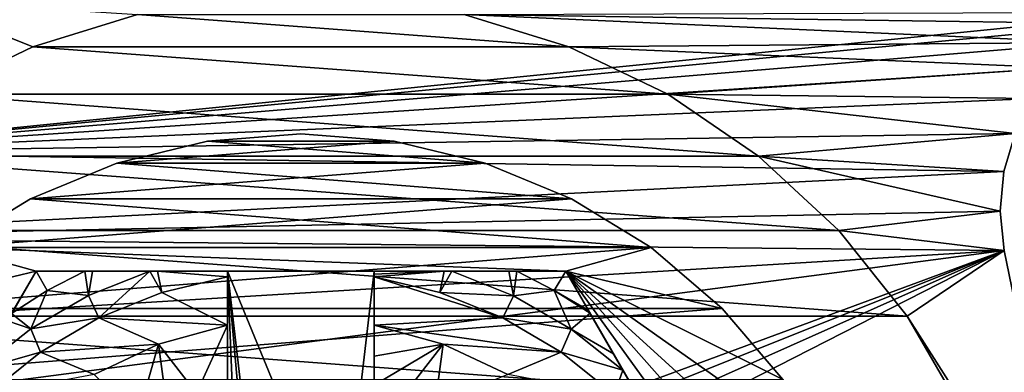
# Model space of a CAD drawing. Header units: inches. Extents: x -9.1 to 9.1, y 0 to 18.8.
# Tile 128 of 256: x 8.529 to 8.865, y 0.468 to 0.588. Entities that reach past the tile are written whole.
import ezdxf

# ---------------------------------------------------------------- set-up
doc = ezdxf.new("R2010")
doc.units = ezdxf.units.IN
doc.header["$LTSCALE"] = 65.185185
doc.header["$MEASUREMENT"] = 0
for name, color, linetype in [('199', 7, 'CONTINUOUS'), ('203', 7, 'CONTINUOUS'), ('25', 7, 'CONTINUOUS'), ('263', 7, 'CONTINUOUS'), ('264', 7, 'CONTINUOUS'), ('265', 7, 'CONTINUOUS'), ('267', 7, 'CONTINUOUS'), ('270', 7, 'CONTINUOUS'), ('271', 7, 'CONTINUOUS'), ('272', 7, 'CONTINUOUS'), ('274', 7, 'CONTINUOUS'), ('275', 7, 'CONTINUOUS'), ('280', 7, 'CONTINUOUS'), ('29', 7, 'CONTINUOUS'), ('301', 7, 'CONTINUOUS'), ('302', 7, 'CONTINUOUS'), ('47', 7, 'CONTINUOUS'), ('48', 7, 'CONTINUOUS'), ('793', 7, 'CONTINUOUS'), ('796', 7, 'CONTINUOUS'), ('798', 7, 'CONTINUOUS')]:
    doc.layers.add(name, color=color, linetype=linetype)

msp = doc.modelspace()

# ---------------------------------------------------------------- linework, layer by layer
at = {"layer": '199', "color": 252, "linetype": 'Continuous', "true_color": 0x969696}
for points in [[(8.56937, 0.58973, 6.407), (8.71634, 0.57872, 6.407), (8.53366, 0.57872, 6.407), (8.56937, 0.58973, 6.407)], [(8.68063, 0.58973, 6.407), (8.71634, 0.57872, 6.407), (8.56937, 0.58973, 6.407), (8.68063, 0.58973, 6.407)], [(8.53366, 0.57872, 6.407), (8.75, 0.56251, 6.407), (8.5, 0.56251, 6.407), (8.53366, 0.57872, 6.407)], [(8.71634, 0.57872, 6.407), (8.75, 0.56251, 6.407), (8.53366, 0.57872, 6.407), (8.71634, 0.57872, 6.407)], [(8.5, 0.56251, 6.407), (8.78087, 0.54146, 6.407), (8.46913, 0.54146, 6.407), (8.5, 0.56251, 6.407)], [(8.75, 0.56251, 6.407), (8.78087, 0.54146, 6.407), (8.5, 0.56251, 6.407), (8.75, 0.56251, 6.407)], [(8.46913, 0.54146, 6.407), (8.80826, 0.51604, 6.407), (8.44174, 0.51604, 6.407), (8.46913, 0.54146, 6.407)], [(8.78087, 0.54146, 6.407), (8.80826, 0.51604, 6.407), (8.46913, 0.54146, 6.407), (8.78087, 0.54146, 6.407)], [(8.44174, 0.51604, 6.407), (8.83156, 0.48683, 6.407), (8.41844, 0.48683, 6.407), (8.44174, 0.51604, 6.407)], [(8.80826, 0.51604, 6.407), (8.83156, 0.48683, 6.407), (8.44174, 0.51604, 6.407), (8.80826, 0.51604, 6.407)], [(8.41844, 0.48683, 6.407), (8.85024, 0.45447, 6.407), (8.39976, 0.45447, 6.407), (8.41844, 0.48683, 6.407)], [(8.83156, 0.48683, 6.407), (8.85024, 0.45447, 6.407), (8.41844, 0.48683, 6.407), (8.83156, 0.48683, 6.407)]]:
    msp.add_3dface(points, dxfattribs=at)
at = {"layer": '203', "color": 252, "linetype": 'Continuous', "true_color": 0x969696}
for points in [[(8.53367, 0.57872, 6.532), (8.56937, 0.58973, 6.407), (8.53366, 0.57872, 6.407), (8.53367, 0.57872, 6.532)], [(8.53367, 0.57872, 6.532), (8.56937, 0.58973, 6.532), (8.56937, 0.58973, 6.407), (8.53367, 0.57872, 6.532)], [(8.68063, 0.58973, 6.532), (8.71633, 0.57872, 6.532), (8.68063, 0.58973, 6.407), (8.68063, 0.58973, 6.532)], [(8.71633, 0.57872, 6.532), (8.71634, 0.57872, 6.407), (8.68063, 0.58973, 6.407), (8.71633, 0.57872, 6.532)], [(8.5, 0.56251, 6.532), (8.53367, 0.57872, 6.532), (8.53366, 0.57872, 6.407), (8.5, 0.56251, 6.532)], [(8.5, 0.56251, 6.532), (8.53366, 0.57872, 6.407), (8.5, 0.56251, 6.407), (8.5, 0.56251, 6.532)], [(8.71633, 0.57872, 6.532), (8.75, 0.56251, 6.532), (8.71634, 0.57872, 6.407), (8.71633, 0.57872, 6.532)], [(8.75, 0.56251, 6.532), (8.75, 0.56251, 6.407), (8.71634, 0.57872, 6.407), (8.75, 0.56251, 6.532)], [(8.75, 0.56251, 6.532), (8.78087, 0.54146, 6.532), (8.75, 0.56251, 6.407), (8.75, 0.56251, 6.532)], [(8.78087, 0.54146, 6.532), (8.78087, 0.54146, 6.407), (8.75, 0.56251, 6.407), (8.78087, 0.54146, 6.532)], [(8.78087, 0.54146, 6.532), (8.80826, 0.51604, 6.532), (8.78087, 0.54146, 6.407), (8.78087, 0.54146, 6.532)], [(8.80826, 0.51604, 6.532), (8.80826, 0.51604, 6.407), (8.78087, 0.54146, 6.407), (8.80826, 0.51604, 6.532)], [(8.80826, 0.51604, 6.532), (8.83156, 0.48683, 6.532), (8.80826, 0.51604, 6.407), (8.80826, 0.51604, 6.532)], [(8.83156, 0.48683, 6.532), (8.83156, 0.48683, 6.407), (8.80826, 0.51604, 6.407), (8.83156, 0.48683, 6.532)], [(8.83156, 0.48683, 6.532), (8.85024, 0.45447, 6.532), (8.83156, 0.48683, 6.407), (8.83156, 0.48683, 6.532)], [(8.85024, 0.45447, 6.532), (8.85024, 0.45447, 6.407), (8.83156, 0.48683, 6.407), (8.85024, 0.45447, 6.532)]]:
    msp.add_3dface(points, dxfattribs=at)
at = {"layer": '25', "color": 253, "linetype": 'Continuous', "true_color": 0xaab4c3}
for points in [[(8.44367, 0.54266, 6.625), (8.91853, 0.59053, 6.625), (8.4942, 0.59453, 6.625), (8.44367, 0.54266, 6.625)], [(8.90559, 0.58659, 6.625), (8.91853, 0.59053, 6.625), (8.44367, 0.54266, 6.625), (8.90559, 0.58659, 6.625)], [(8.89366, 0.58019, 6.625), (8.90559, 0.58659, 6.625), (8.44367, 0.54266, 6.625), (8.89366, 0.58019, 6.625)], [(8.88323, 0.57159, 6.625), (8.89366, 0.58019, 6.625), (8.44367, 0.54266, 6.625), (8.88323, 0.57159, 6.625)], [(8.87467, 0.5611, 6.625), (8.88323, 0.57159, 6.625), (8.44367, 0.54266, 6.625), (8.87467, 0.5611, 6.625)], [(8.86834, 0.54915, 6.625), (8.87467, 0.5611, 6.625), (8.44367, 0.54266, 6.625), (8.86834, 0.54915, 6.625)], [(8.86446, 0.53618, 6.625), (8.86834, 0.54915, 6.625), (8.44367, 0.54266, 6.625), (8.86446, 0.53618, 6.625)], [(8.4165, 0.51358, 6.625), (8.86446, 0.53618, 6.625), (8.44367, 0.54266, 6.625), (8.4165, 0.51358, 6.625)], [(8.8632, 0.52271, 6.625), (8.86446, 0.53618, 6.625), (8.4165, 0.51358, 6.625), (8.8632, 0.52271, 6.625)], [(8.8646, 0.50925, 6.625), (8.8632, 0.52271, 6.625), (8.4165, 0.51358, 6.625), (8.8646, 0.50925, 6.625)], [(8.39394, 0.48079, 6.625), (8.8646, 0.50925, 6.625), (8.4165, 0.51358, 6.625), (8.39394, 0.48079, 6.625)], [(8.3765, 0.44502, 6.625), (8.8646, 0.50925, 6.625), (8.39394, 0.48079, 6.625), (8.3765, 0.44502, 6.625)], [(8.8646, 0.50925, 6.625), (8.3765, 0.44502, 6.625), (8.625, 0.4207, 6.625), (8.8646, 0.50925, 6.625)], [(8.63957, 0.41927, 6.625), (8.8646, 0.50925, 6.625), (8.625, 0.4207, 6.625), (8.63957, 0.41927, 6.625)], [(8.65359, 0.41502, 6.625), (8.8646, 0.50925, 6.625), (8.63957, 0.41927, 6.625), (8.65359, 0.41502, 6.625)], [(8.6665, 0.40811, 6.625), (8.8646, 0.50925, 6.625), (8.65359, 0.41502, 6.625), (8.6665, 0.40811, 6.625)], [(8.88705, 0.39971, 6.625), (8.8646, 0.50925, 6.625), (8.6665, 0.40811, 6.625), (8.88705, 0.39971, 6.625)]]:
    msp.add_3dface(points, dxfattribs=at)
at = {"layer": '263', "color": 252, "linetype": 'Continuous', "true_color": 0x969696}
for points in [[(8.625, 0.549, 6.319), (8.59324, 0.5465, 6.319), (8.65676, 0.5465, 6.319), (8.625, 0.549, 6.319)], [(8.59324, 0.5465, 6.319), (8.56227, 0.53906, 6.319), (8.65676, 0.5465, 6.319), (8.59324, 0.5465, 6.319)], [(8.65676, 0.5465, 6.319), (8.56227, 0.53906, 6.319), (8.68773, 0.53906, 6.319), (8.65676, 0.5465, 6.319)], [(8.56227, 0.53906, 6.319), (8.53284, 0.52687, 6.319), (8.68773, 0.53906, 6.319), (8.56227, 0.53906, 6.319)], [(8.68773, 0.53906, 6.319), (8.53284, 0.52687, 6.319), (8.71716, 0.52687, 6.319), (8.68773, 0.53906, 6.319)], [(8.53284, 0.52687, 6.319), (8.50568, 0.51023, 6.319), (8.71716, 0.52687, 6.319), (8.53284, 0.52687, 6.319)], [(8.71716, 0.52687, 6.319), (8.50568, 0.51023, 6.319), (8.74432, 0.51023, 6.319), (8.71716, 0.52687, 6.319)], [(8.50568, 0.51023, 6.319), (8.48146, 0.48954, 6.319), (8.74432, 0.51023, 6.319), (8.50568, 0.51023, 6.319)], [(8.74432, 0.51023, 6.319), (8.48146, 0.48954, 6.319), (8.76854, 0.48954, 6.319), (8.74432, 0.51023, 6.319)], [(8.48146, 0.48954, 6.319), (8.46077, 0.46532, 6.319), (8.76854, 0.48954, 6.319), (8.48146, 0.48954, 6.319)], [(8.76854, 0.48954, 6.319), (8.46077, 0.46532, 6.319), (8.78923, 0.46532, 6.319), (8.76854, 0.48954, 6.319)]]:
    msp.add_3dface(points, dxfattribs=at)
at = {"layer": '264', "color": 252, "linetype": 'Continuous', "true_color": 0x969696}
for points in [[(8.625, 0.549, 6.294), (8.65676, 0.5465, 6.294), (8.59324, 0.5465, 6.294), (8.625, 0.549, 6.294)], [(8.59324, 0.5465, 6.294), (8.68773, 0.53906, 6.294), (8.56227, 0.53906, 6.294), (8.59324, 0.5465, 6.294)], [(8.65676, 0.5465, 6.294), (8.68773, 0.53906, 6.294), (8.59324, 0.5465, 6.294), (8.65676, 0.5465, 6.294)], [(8.56227, 0.53906, 6.294), (8.71716, 0.52687, 6.294), (8.53284, 0.52687, 6.294), (8.56227, 0.53906, 6.294)], [(8.68773, 0.53906, 6.294), (8.71716, 0.52687, 6.294), (8.56227, 0.53906, 6.294), (8.68773, 0.53906, 6.294)], [(8.53284, 0.52687, 6.294), (8.74432, 0.51023, 6.294), (8.50568, 0.51023, 6.294), (8.53284, 0.52687, 6.294)], [(8.71716, 0.52687, 6.294), (8.74432, 0.51023, 6.294), (8.53284, 0.52687, 6.294), (8.71716, 0.52687, 6.294)], [(8.48146, 0.48954, 6.294), (8.50568, 0.51023, 6.294), (8.53479, 0.50225, 6.294), (8.48146, 0.48954, 6.294)], [(8.50568, 0.51023, 6.294), (8.74432, 0.51023, 6.294), (8.71521, 0.50225, 6.294), (8.50568, 0.51023, 6.294)], [(8.53479, 0.50225, 6.294), (8.50568, 0.51023, 6.294), (8.71521, 0.50225, 6.294), (8.53479, 0.50225, 6.294)], [(8.74432, 0.51023, 6.294), (8.76854, 0.48954, 6.294), (8.71521, 0.50225, 6.294), (8.74432, 0.51023, 6.294)], [(8.44458, 0.346, 6.294), (8.48146, 0.48954, 6.294), (8.53479, 0.50225, 6.294), (8.44458, 0.346, 6.294)], [(8.8255, 0.37776, 6.294), (8.828, 0.346, 6.294), (8.71521, 0.50225, 6.294), (8.8255, 0.37776, 6.294)], [(8.71521, 0.50225, 6.294), (8.828, 0.346, 6.294), (8.80542, 0.346, 6.294), (8.71521, 0.50225, 6.294)], [(8.81806, 0.40873, 6.294), (8.8255, 0.37776, 6.294), (8.71521, 0.50225, 6.294), (8.81806, 0.40873, 6.294)], [(8.80587, 0.43816, 6.294), (8.81806, 0.40873, 6.294), (8.71521, 0.50225, 6.294), (8.80587, 0.43816, 6.294)], [(8.78923, 0.46532, 6.294), (8.80587, 0.43816, 6.294), (8.71521, 0.50225, 6.294), (8.78923, 0.46532, 6.294)], [(8.76854, 0.48954, 6.294), (8.78923, 0.46532, 6.294), (8.71521, 0.50225, 6.294), (8.76854, 0.48954, 6.294)]]:
    msp.add_3dface(points, dxfattribs=at)
at = {"layer": '265', "color": 252, "linetype": 'Continuous', "true_color": 0x969696}
for points in [[(8.59324, 0.5465, 6.319), (8.625, 0.549, 6.319), (8.59324, 0.5465, 6.294), (8.59324, 0.5465, 6.319)], [(8.625, 0.549, 6.319), (8.625, 0.549, 6.294), (8.59324, 0.5465, 6.294), (8.625, 0.549, 6.319)], [(8.625, 0.549, 6.319), (8.65676, 0.5465, 6.319), (8.625, 0.549, 6.294), (8.625, 0.549, 6.319)], [(8.65676, 0.5465, 6.319), (8.65676, 0.5465, 6.294), (8.625, 0.549, 6.294), (8.65676, 0.5465, 6.319)], [(8.56227, 0.53906, 6.319), (8.59324, 0.5465, 6.319), (8.56227, 0.53906, 6.294), (8.56227, 0.53906, 6.319)], [(8.59324, 0.5465, 6.319), (8.59324, 0.5465, 6.294), (8.56227, 0.53906, 6.294), (8.59324, 0.5465, 6.319)], [(8.65676, 0.5465, 6.319), (8.68773, 0.53906, 6.319), (8.65676, 0.5465, 6.294), (8.65676, 0.5465, 6.319)], [(8.68773, 0.53906, 6.319), (8.68773, 0.53906, 6.294), (8.65676, 0.5465, 6.294), (8.68773, 0.53906, 6.319)], [(8.53284, 0.52687, 6.319), (8.56227, 0.53906, 6.319), (8.53284, 0.52687, 6.294), (8.53284, 0.52687, 6.319)], [(8.56227, 0.53906, 6.319), (8.56227, 0.53906, 6.294), (8.53284, 0.52687, 6.294), (8.56227, 0.53906, 6.319)], [(8.68773, 0.53906, 6.319), (8.71716, 0.52687, 6.319), (8.68773, 0.53906, 6.294), (8.68773, 0.53906, 6.319)], [(8.71716, 0.52687, 6.319), (8.71716, 0.52687, 6.294), (8.68773, 0.53906, 6.294), (8.71716, 0.52687, 6.319)], [(8.50568, 0.51023, 6.319), (8.53284, 0.52687, 6.319), (8.50568, 0.51023, 6.294), (8.50568, 0.51023, 6.319)], [(8.53284, 0.52687, 6.319), (8.53284, 0.52687, 6.294), (8.50568, 0.51023, 6.294), (8.53284, 0.52687, 6.319)], [(8.71716, 0.52687, 6.319), (8.74432, 0.51023, 6.319), (8.71716, 0.52687, 6.294), (8.71716, 0.52687, 6.319)], [(8.74432, 0.51023, 6.319), (8.74432, 0.51023, 6.294), (8.71716, 0.52687, 6.294), (8.74432, 0.51023, 6.319)], [(8.74432, 0.51023, 6.319), (8.76854, 0.48954, 6.319), (8.74432, 0.51023, 6.294), (8.74432, 0.51023, 6.319)], [(8.76854, 0.48954, 6.319), (8.76854, 0.48954, 6.294), (8.74432, 0.51023, 6.294), (8.76854, 0.48954, 6.319)], [(8.76854, 0.48954, 6.319), (8.78923, 0.46532, 6.319), (8.76854, 0.48954, 6.294), (8.76854, 0.48954, 6.319)], [(8.78923, 0.46532, 6.319), (8.78923, 0.46532, 6.294), (8.76854, 0.48954, 6.294), (8.78923, 0.46532, 6.319)]]:
    msp.add_3dface(points, dxfattribs=at)
at = {"layer": '267', "color": 252, "linetype": 'Continuous', "true_color": 0x969696}
for points in [[(8.67237, 0.4949, 6.194), (8.69381, 0.48628, 6.194), (8.65, 0.50024, 6.194), (8.67237, 0.4949, 6.194)], [(8.65, 0.50024, 6.194), (8.69381, 0.48628, 6.194), (8.65, 0.48375, 6.194), (8.65, 0.50024, 6.194)], [(8.69381, 0.48628, 6.194), (8.71373, 0.47461, 6.194), (8.65, 0.48375, 6.194), (8.69381, 0.48628, 6.194)], [(8.65, 0.48375, 6.194), (8.71373, 0.47461, 6.194), (8.67346, 0.47735, 6.194), (8.65, 0.48375, 6.194)], [(8.67346, 0.47735, 6.194), (8.71373, 0.47461, 6.194), (8.69545, 0.46698, 6.194), (8.67346, 0.47735, 6.194)], [(8.71373, 0.47461, 6.194), (8.73172, 0.46013, 6.194), (8.69545, 0.46698, 6.194), (8.71373, 0.47461, 6.194)]]:
    msp.add_3dface(points, dxfattribs=at)
at = {"layer": '270', "color": 252, "linetype": 'Continuous', "true_color": 0x969696}
for points in [[(8.44458, 0.346, 6.294), (8.53479, 0.50225, 6.294), (8.44458, 0.346, 6.20023), (8.44458, 0.346, 6.294)], [(8.44458, 0.346, 6.20023), (8.53479, 0.50225, 6.294), (8.45223, 0.35925, 6.19699), (8.44458, 0.346, 6.20023)], [(8.45223, 0.35925, 6.19699), (8.53479, 0.50225, 6.294), (8.45287, 0.36037, 6.19679), (8.45223, 0.35925, 6.19699)], [(8.45287, 0.36037, 6.19679), (8.53479, 0.50225, 6.294), (8.46084, 0.37417, 6.19507), (8.45287, 0.36037, 6.19679)], [(8.46084, 0.37417, 6.19507), (8.53479, 0.50225, 6.294), (8.46408, 0.37978, 6.19467), (8.46084, 0.37417, 6.19507)], [(8.46408, 0.37978, 6.19467), (8.53479, 0.50225, 6.294), (8.47015, 0.39029, 6.19423), (8.46408, 0.37978, 6.19467)], [(8.47015, 0.39029, 6.19423), (8.53479, 0.50225, 6.294), (8.47985, 0.40709, 6.19402), (8.47015, 0.39029, 6.19423)], [(8.47985, 0.40709, 6.19402), (8.53479, 0.50225, 6.294), (8.48968, 0.42412, 6.194), (8.47985, 0.40709, 6.19402)], [(8.48968, 0.42412, 6.194), (8.53479, 0.50225, 6.294), (8.49582, 0.43475, 6.194), (8.48968, 0.42412, 6.194)], [(8.49582, 0.43475, 6.194), (8.53479, 0.50225, 6.294), (8.50192, 0.44532, 6.19404), (8.49582, 0.43475, 6.194)], [(8.50192, 0.44532, 6.19404), (8.53479, 0.50225, 6.294), (8.51387, 0.46602, 6.19454), (8.50192, 0.44532, 6.19404)], [(8.51387, 0.46602, 6.19454), (8.53479, 0.50225, 6.294), (8.51539, 0.46865, 6.19468), (8.51387, 0.46602, 6.19454)], [(8.51539, 0.46865, 6.19468), (8.53479, 0.50225, 6.294), (8.52501, 0.48531, 6.19638), (8.51539, 0.46865, 6.19468)], [(8.52501, 0.48531, 6.19638), (8.53479, 0.50225, 6.294), (8.52646, 0.48782, 6.19678), (8.52501, 0.48531, 6.19638)], [(8.53479, 0.50225, 6.294), (8.53479, 0.50225, 6.20023), (8.52646, 0.48782, 6.19678), (8.53479, 0.50225, 6.294)]]:
    msp.add_3dface(points, dxfattribs=at)
at = {"layer": '271', "color": 252, "linetype": 'Continuous', "true_color": 0x969696}
for points in [[(8.53479, 0.50225, 6.294), (8.71521, 0.50225, 6.294), (8.6, 0.50225, 6.254), (8.53479, 0.50225, 6.294)], [(8.53479, 0.50225, 6.20023), (8.53479, 0.50225, 6.294), (8.6, 0.50225, 6.254), (8.53479, 0.50225, 6.20023)], [(8.55142, 0.50225, 6.19679), (8.53479, 0.50225, 6.20023), (8.6, 0.50225, 6.254), (8.55142, 0.50225, 6.19679)], [(8.55401, 0.50225, 6.19642), (8.55142, 0.50225, 6.19679), (8.6, 0.50225, 6.254), (8.55401, 0.50225, 6.19642)], [(8.57352, 0.50225, 6.19469), (8.55401, 0.50225, 6.19642), (8.6, 0.50225, 6.254), (8.57352, 0.50225, 6.19469)], [(8.5761, 0.50225, 6.19456), (8.57352, 0.50225, 6.19469), (8.6, 0.50225, 6.254), (8.5761, 0.50225, 6.19456)], [(8.6, 0.50225, 6.19404), (8.5761, 0.50225, 6.19456), (8.6, 0.50225, 6.254), (8.6, 0.50225, 6.19404)], [(8.6, 0.50225, 6.254), (8.71521, 0.50225, 6.294), (8.65, 0.50225, 6.254), (8.6, 0.50225, 6.254)], [(8.65, 0.50225, 6.254), (8.71521, 0.50225, 6.294), (8.65, 0.50225, 6.19404), (8.65, 0.50225, 6.254)], [(8.65, 0.50225, 6.19404), (8.71521, 0.50225, 6.294), (8.67376, 0.50225, 6.19455), (8.65, 0.50225, 6.19404)], [(8.67376, 0.50225, 6.19455), (8.71521, 0.50225, 6.294), (8.67646, 0.50225, 6.19469), (8.67376, 0.50225, 6.19455)], [(8.67646, 0.50225, 6.19469), (8.71521, 0.50225, 6.294), (8.69585, 0.50225, 6.1964), (8.67646, 0.50225, 6.19469)], [(8.69585, 0.50225, 6.1964), (8.71521, 0.50225, 6.294), (8.69856, 0.50225, 6.19678), (8.69585, 0.50225, 6.1964)], [(8.71521, 0.50225, 6.294), (8.71521, 0.50225, 6.20023), (8.69856, 0.50225, 6.19678), (8.71521, 0.50225, 6.294)]]:
    msp.add_3dface(points, dxfattribs=at)
at = {"layer": '272', "color": 252, "linetype": 'Continuous', "true_color": 0x969696}
for points in [[(8.71521, 0.50225, 6.294), (8.80542, 0.346, 6.294), (8.71521, 0.50225, 6.20023), (8.71521, 0.50225, 6.294)], [(8.71521, 0.50225, 6.20023), (8.80542, 0.346, 6.294), (8.7229, 0.48893, 6.19698), (8.71521, 0.50225, 6.20023)], [(8.7229, 0.48893, 6.19698), (8.80542, 0.346, 6.294), (8.7235, 0.48789, 6.19679), (8.7229, 0.48893, 6.19698)], [(8.7235, 0.48789, 6.19679), (8.80542, 0.346, 6.294), (8.73152, 0.47399, 6.19507), (8.7235, 0.48789, 6.19679)], [(8.73152, 0.47399, 6.19507), (8.80542, 0.346, 6.294), (8.73471, 0.46848, 6.19467), (8.73152, 0.47399, 6.19507)], [(8.73471, 0.46848, 6.19467), (8.80542, 0.346, 6.294), (8.74083, 0.45788, 6.19423), (8.73471, 0.46848, 6.19467)]]:
    msp.add_3dface(points, dxfattribs=at)
at = {"layer": '274', "color": 252, "linetype": 'Continuous', "true_color": 0x969696}
for points in [[(8.6, 0.50225, 6.254), (8.65, 0.50225, 6.254), (8.63896, 0.40746, 6.254), (8.6, 0.50225, 6.254)], [(8.6, 0.36298, 6.254), (8.6, 0.50225, 6.254), (8.60567, 0.36533, 6.254), (8.6, 0.36298, 6.254)], [(8.60567, 0.36533, 6.254), (8.6, 0.50225, 6.254), (8.61104, 0.37828, 6.254), (8.60567, 0.36533, 6.254)], [(8.61104, 0.37828, 6.254), (8.6, 0.50225, 6.254), (8.61104, 0.40746, 6.254), (8.61104, 0.37828, 6.254)], [(8.61104, 0.40746, 6.254), (8.6, 0.50225, 6.254), (8.63896, 0.40746, 6.254), (8.61104, 0.40746, 6.254)], [(8.63896, 0.40746, 6.254), (8.65, 0.50225, 6.254), (8.65, 0.36298, 6.254), (8.63896, 0.40746, 6.254)]]:
    msp.add_3dface(points, dxfattribs=at)
at = {"layer": '275', "color": 252, "linetype": 'Continuous', "true_color": 0x969696}
for points in [[(8.65, 0.50024, 6.194), (8.65, 0.48375, 6.194), (8.65, 0.50225, 6.254), (8.65, 0.50024, 6.194)], [(8.65, 0.50024, 6.194), (8.65, 0.50225, 6.254), (8.65, 0.50124, 6.19401), (8.65, 0.50024, 6.194)], [(8.65, 0.50225, 6.254), (8.65, 0.48375, 6.194), (8.65, 0.47319, 6.20437), (8.65, 0.50225, 6.254)], [(8.65, 0.50225, 6.254), (8.65, 0.50225, 6.19404), (8.65, 0.50124, 6.19401), (8.65, 0.50225, 6.254)], [(8.65, 0.36298, 6.254), (8.65, 0.50225, 6.254), (8.65, 0.37061, 6.214), (8.65, 0.36298, 6.254)], [(8.65, 0.37061, 6.214), (8.65, 0.50225, 6.254), (8.65, 0.46337, 6.214), (8.65, 0.37061, 6.214)], [(8.65, 0.46337, 6.214), (8.65, 0.50225, 6.254), (8.65, 0.47319, 6.20437), (8.65, 0.46337, 6.214)]]:
    msp.add_3dface(points, dxfattribs=at)
at = {"layer": '280', "color": 252, "linetype": 'Continuous', "true_color": 0x969696}
for points in [[(8.67237, 0.4949, 6.194), (8.65, 0.50024, 6.194), (8.67376, 0.50225, 6.19455), (8.67237, 0.4949, 6.194)], [(8.67376, 0.50225, 6.19455), (8.65, 0.50024, 6.194), (8.65, 0.50124, 6.19401), (8.67376, 0.50225, 6.19455)], [(8.65, 0.50225, 6.19404), (8.67376, 0.50225, 6.19455), (8.65, 0.50124, 6.19401), (8.65, 0.50225, 6.19404)], [(8.67237, 0.4949, 6.194), (8.67376, 0.50225, 6.19455), (8.67646, 0.50225, 6.19469), (8.67237, 0.4949, 6.194)], [(8.67237, 0.4949, 6.194), (8.67646, 0.50225, 6.19469), (8.69739, 0.49385, 6.19471), (8.67237, 0.4949, 6.194)], [(8.67646, 0.50225, 6.19469), (8.69585, 0.50225, 6.1964), (8.69739, 0.49385, 6.19471), (8.67646, 0.50225, 6.19469)], [(8.69585, 0.50225, 6.1964), (8.69856, 0.50225, 6.19678), (8.69739, 0.49385, 6.19471), (8.69585, 0.50225, 6.1964)], [(8.69739, 0.49385, 6.19471), (8.69856, 0.50225, 6.19678), (8.71129, 0.49567, 6.19681), (8.69739, 0.49385, 6.19471)], [(8.69856, 0.50225, 6.19678), (8.71521, 0.50225, 6.20023), (8.71129, 0.49567, 6.19681), (8.69856, 0.50225, 6.19678)], [(8.71521, 0.50225, 6.20023), (8.7229, 0.48893, 6.19698), (8.71129, 0.49567, 6.19681), (8.71521, 0.50225, 6.20023)], [(8.69381, 0.48628, 6.194), (8.67237, 0.4949, 6.194), (8.69739, 0.49385, 6.19471), (8.69381, 0.48628, 6.194)], [(8.71709, 0.48245, 6.19471), (8.69381, 0.48628, 6.194), (8.69739, 0.49385, 6.19471), (8.71709, 0.48245, 6.19471)], [(8.71709, 0.48245, 6.19471), (8.69739, 0.49385, 6.19471), (8.71129, 0.49567, 6.19681), (8.71709, 0.48245, 6.19471)], [(8.7229, 0.48893, 6.19698), (8.7235, 0.48789, 6.19679), (8.71129, 0.49567, 6.19681), (8.7229, 0.48893, 6.19698)], [(8.7235, 0.48789, 6.19679), (8.71709, 0.48245, 6.19471), (8.71129, 0.49567, 6.19681), (8.7235, 0.48789, 6.19679)], [(8.7235, 0.48789, 6.19679), (8.73152, 0.47399, 6.19507), (8.71709, 0.48245, 6.19471), (8.7235, 0.48789, 6.19679)], [(8.71373, 0.47461, 6.194), (8.69381, 0.48628, 6.194), (8.71709, 0.48245, 6.19471), (8.71373, 0.47461, 6.194)], [(8.73471, 0.46848, 6.19467), (8.71373, 0.47461, 6.194), (8.71709, 0.48245, 6.19471), (8.73471, 0.46848, 6.19467)], [(8.73152, 0.47399, 6.19507), (8.73471, 0.46848, 6.19467), (8.71709, 0.48245, 6.19471), (8.73152, 0.47399, 6.19507)], [(8.73172, 0.46013, 6.194), (8.71373, 0.47461, 6.194), (8.73471, 0.46848, 6.19467), (8.73172, 0.46013, 6.194)], [(8.73172, 0.46013, 6.194), (8.73471, 0.46848, 6.19467), (8.74083, 0.45788, 6.19423), (8.73172, 0.46013, 6.194)]]:
    msp.add_3dface(points, dxfattribs=at)
at = {"layer": '29', "color": 253, "linetype": 'Continuous', "true_color": 0xaab4c3}
for points in [[(8.5, 0.56251, 6.532), (8.4942, 0.59453, 6.532), (8.53367, 0.57872, 6.532), (8.5, 0.56251, 6.532)], [(8.53367, 0.57872, 6.532), (8.4942, 0.59453, 6.532), (8.56937, 0.58973, 6.532), (8.53367, 0.57872, 6.532)], [(8.91853, 0.59053, 6.532), (8.90559, 0.58659, 6.532), (8.68063, 0.58973, 6.532), (8.91853, 0.59053, 6.532)], [(8.90559, 0.58659, 6.532), (8.89366, 0.58019, 6.532), (8.68063, 0.58973, 6.532), (8.90559, 0.58659, 6.532)], [(8.68063, 0.58973, 6.532), (8.89366, 0.58019, 6.532), (8.71633, 0.57872, 6.532), (8.68063, 0.58973, 6.532)], [(8.89366, 0.58019, 6.532), (8.88323, 0.57159, 6.532), (8.71633, 0.57872, 6.532), (8.89366, 0.58019, 6.532)], [(8.71633, 0.57872, 6.532), (8.88323, 0.57159, 6.532), (8.75, 0.56251, 6.532), (8.71633, 0.57872, 6.532)], [(8.88323, 0.57159, 6.532), (8.87467, 0.5611, 6.532), (8.75, 0.56251, 6.532), (8.88323, 0.57159, 6.532)], [(8.87467, 0.5611, 6.532), (8.86834, 0.54915, 6.532), (8.75, 0.56251, 6.532), (8.87467, 0.5611, 6.532)], [(8.75, 0.56251, 6.532), (8.86834, 0.54915, 6.532), (8.78087, 0.54146, 6.532), (8.75, 0.56251, 6.532)], [(8.86834, 0.54915, 6.532), (8.86446, 0.53618, 6.532), (8.78087, 0.54146, 6.532), (8.86834, 0.54915, 6.532)], [(8.86446, 0.53618, 6.532), (8.8632, 0.52271, 6.532), (8.78087, 0.54146, 6.532), (8.86446, 0.53618, 6.532)], [(8.78087, 0.54146, 6.532), (8.8632, 0.52271, 6.532), (8.80826, 0.51604, 6.532), (8.78087, 0.54146, 6.532)], [(8.8632, 0.52271, 6.532), (8.8646, 0.50925, 6.532), (8.80826, 0.51604, 6.532), (8.8632, 0.52271, 6.532)], [(8.80826, 0.51604, 6.532), (8.8646, 0.50925, 6.532), (8.83156, 0.48683, 6.532), (8.80826, 0.51604, 6.532)], [(8.8646, 0.50925, 6.532), (8.88705, 0.39971, 6.532), (8.83156, 0.48683, 6.532), (8.8646, 0.50925, 6.532)], [(8.83156, 0.48683, 6.532), (8.88705, 0.39971, 6.532), (8.85024, 0.45447, 6.532), (8.83156, 0.48683, 6.532)]]:
    msp.add_3dface(points, dxfattribs=at)
at = {"layer": '301', "color": 252, "linetype": 'Continuous', "true_color": 0x969696}
for points in [[(8.57654, 0.47735, 6.194), (8.6, 0.48375, 6.194), (8.58947, 0.46062, 6.214), (8.57654, 0.47735, 6.194)], [(8.58947, 0.46062, 6.214), (8.6, 0.48375, 6.194), (8.6, 0.46337, 6.214), (8.58947, 0.46062, 6.214)], [(8.6, 0.46337, 6.214), (8.6, 0.48375, 6.194), (8.6, 0.47319, 6.20437), (8.6, 0.46337, 6.214)], [(8.55455, 0.46698, 6.194), (8.57654, 0.47735, 6.194), (8.56937, 0.45233, 6.214), (8.55455, 0.46698, 6.194)], [(8.56937, 0.45233, 6.214), (8.57654, 0.47735, 6.194), (8.57923, 0.45693, 6.214), (8.56937, 0.45233, 6.214)], [(8.57923, 0.45693, 6.214), (8.57654, 0.47735, 6.194), (8.58947, 0.46062, 6.214), (8.57923, 0.45693, 6.214)]]:
    msp.add_3dface(points, dxfattribs=at)
at = {"layer": '302', "color": 252, "linetype": 'Continuous', "true_color": 0x969696}
for points in [[(8.65, 0.48375, 6.194), (8.67346, 0.47735, 6.194), (8.65, 0.47319, 6.20437), (8.65, 0.48375, 6.194)], [(8.67346, 0.47735, 6.194), (8.65, 0.46337, 6.214), (8.65, 0.47319, 6.20437), (8.67346, 0.47735, 6.194)], [(8.65, 0.46337, 6.214), (8.67346, 0.47735, 6.194), (8.66053, 0.46062, 6.214), (8.65, 0.46337, 6.214)], [(8.67346, 0.47735, 6.194), (8.67077, 0.45693, 6.214), (8.66053, 0.46062, 6.214), (8.67346, 0.47735, 6.194)], [(8.67346, 0.47735, 6.194), (8.69545, 0.46698, 6.194), (8.67077, 0.45693, 6.214), (8.67346, 0.47735, 6.194)]]:
    msp.add_3dface(points, dxfattribs=at)
at = {"layer": '47', "color": 253, "linetype": 'Continuous', "true_color": 0xaab4c3}
for points in [[(8.86834, 0.54915, 6.625), (8.86446, 0.53618, 6.625), (8.86834, 0.54915, 6.532), (8.86834, 0.54915, 6.625)], [(8.86446, 0.53618, 6.625), (8.86446, 0.53618, 6.532), (8.86834, 0.54915, 6.532), (8.86446, 0.53618, 6.625)], [(8.86446, 0.53618, 6.625), (8.8632, 0.52271, 6.625), (8.86446, 0.53618, 6.532), (8.86446, 0.53618, 6.625)], [(8.8632, 0.52271, 6.625), (8.8632, 0.52271, 6.532), (8.86446, 0.53618, 6.532), (8.8632, 0.52271, 6.625)], [(8.8632, 0.52271, 6.625), (8.8646, 0.50925, 6.625), (8.8632, 0.52271, 6.532), (8.8632, 0.52271, 6.625)], [(8.8646, 0.50925, 6.625), (8.8646, 0.50925, 6.532), (8.8632, 0.52271, 6.532), (8.8646, 0.50925, 6.625)]]:
    msp.add_3dface(points, dxfattribs=at)
at = {"layer": '48', "color": 253, "linetype": 'Continuous', "true_color": 0xaab4c3}
for points in [[(8.8646, 0.50925, 6.625), (8.88705, 0.39971, 6.625), (8.8646, 0.50925, 6.532), (8.8646, 0.50925, 6.625)], [(8.88705, 0.39971, 6.625), (8.88705, 0.39971, 6.532), (8.8646, 0.50925, 6.532), (8.88705, 0.39971, 6.625)]]:
    msp.add_3dface(points, dxfattribs=at)
at = {"layer": '793', "color": 252, "linetype": 'Continuous', "true_color": 0x969696}
for points in [[(8.6, 0.50024, 6.194), (8.6, 0.48375, 6.194), (8.57763, 0.4949, 6.194), (8.6, 0.50024, 6.194)], [(8.57763, 0.4949, 6.194), (8.6, 0.48375, 6.194), (8.55619, 0.48628, 6.194), (8.57763, 0.4949, 6.194)], [(8.55619, 0.48628, 6.194), (8.57654, 0.47735, 6.194), (8.53627, 0.47461, 6.194), (8.55619, 0.48628, 6.194)], [(8.6, 0.48375, 6.194), (8.57654, 0.47735, 6.194), (8.55619, 0.48628, 6.194), (8.6, 0.48375, 6.194)], [(8.57654, 0.47735, 6.194), (8.55455, 0.46698, 6.194), (8.53627, 0.47461, 6.194), (8.57654, 0.47735, 6.194)], [(8.53627, 0.47461, 6.194), (8.55455, 0.46698, 6.194), (8.51828, 0.46013, 6.194), (8.53627, 0.47461, 6.194)]]:
    msp.add_3dface(points, dxfattribs=at)
at = {"layer": '796', "color": 252, "linetype": 'Continuous', "true_color": 0x969696}
for points in [[(8.6, 0.50225, 6.19404), (8.6, 0.50225, 6.254), (8.6, 0.46337, 6.214), (8.6, 0.50225, 6.19404)], [(8.6, 0.50225, 6.19404), (8.6, 0.46337, 6.214), (8.6, 0.50124, 6.19401), (8.6, 0.50225, 6.19404)], [(8.6, 0.50225, 6.254), (8.6, 0.36298, 6.254), (8.6, 0.46337, 6.214), (8.6, 0.50225, 6.254)], [(8.6, 0.46337, 6.214), (8.6, 0.50024, 6.194), (8.6, 0.50124, 6.19401), (8.6, 0.46337, 6.214)], [(8.6, 0.47319, 6.20437), (8.6, 0.48375, 6.194), (8.6, 0.50024, 6.194), (8.6, 0.47319, 6.20437)], [(8.6, 0.46337, 6.214), (8.6, 0.47319, 6.20437), (8.6, 0.50024, 6.194), (8.6, 0.46337, 6.214)]]:
    msp.add_3dface(points, dxfattribs=at)
at = {"layer": '798', "color": 252, "linetype": 'Continuous', "true_color": 0x969696}
for points in [[(8.52646, 0.48782, 6.19678), (8.53479, 0.50225, 6.20023), (8.5386, 0.4956, 6.19681), (8.52646, 0.48782, 6.19678)], [(8.53479, 0.50225, 6.20023), (8.55142, 0.50225, 6.19679), (8.5386, 0.4956, 6.19681), (8.53479, 0.50225, 6.20023)], [(8.55142, 0.50225, 6.19679), (8.55267, 0.49388, 6.19471), (8.5386, 0.4956, 6.19681), (8.55142, 0.50225, 6.19679)], [(8.55142, 0.50225, 6.19679), (8.55401, 0.50225, 6.19642), (8.55267, 0.49388, 6.19471), (8.55142, 0.50225, 6.19679)], [(8.55401, 0.50225, 6.19642), (8.57352, 0.50225, 6.19469), (8.55267, 0.49388, 6.19471), (8.55401, 0.50225, 6.19642)], [(8.57352, 0.50225, 6.19469), (8.55619, 0.48628, 6.194), (8.55267, 0.49388, 6.19471), (8.57352, 0.50225, 6.19469)], [(8.57352, 0.50225, 6.19469), (8.57763, 0.4949, 6.194), (8.55619, 0.48628, 6.194), (8.57352, 0.50225, 6.19469)], [(8.57352, 0.50225, 6.19469), (8.5761, 0.50225, 6.19456), (8.57763, 0.4949, 6.194), (8.57352, 0.50225, 6.19469)], [(8.5761, 0.50225, 6.19456), (8.6, 0.50225, 6.19404), (8.6, 0.50024, 6.194), (8.5761, 0.50225, 6.19456)], [(8.5761, 0.50225, 6.19456), (8.6, 0.50024, 6.194), (8.57763, 0.4949, 6.194), (8.5761, 0.50225, 6.19456)], [(8.6, 0.50024, 6.194), (8.6, 0.50225, 6.19404), (8.6, 0.50124, 6.19401), (8.6, 0.50024, 6.194)], [(8.53303, 0.48253, 6.19471), (8.52646, 0.48782, 6.19678), (8.5386, 0.4956, 6.19681), (8.53303, 0.48253, 6.19471)], [(8.55267, 0.49388, 6.19471), (8.53303, 0.48253, 6.19471), (8.5386, 0.4956, 6.19681), (8.55267, 0.49388, 6.19471)], [(8.55267, 0.49388, 6.19471), (8.55619, 0.48628, 6.194), (8.53303, 0.48253, 6.19471), (8.55267, 0.49388, 6.19471)], [(8.52501, 0.48531, 6.19638), (8.52646, 0.48782, 6.19678), (8.53303, 0.48253, 6.19471), (8.52501, 0.48531, 6.19638)], [(8.51539, 0.46865, 6.19468), (8.52501, 0.48531, 6.19638), (8.53303, 0.48253, 6.19471), (8.51539, 0.46865, 6.19468)], [(8.55619, 0.48628, 6.194), (8.53627, 0.47461, 6.194), (8.53303, 0.48253, 6.19471), (8.55619, 0.48628, 6.194)], [(8.53627, 0.47461, 6.194), (8.51539, 0.46865, 6.19468), (8.53303, 0.48253, 6.19471), (8.53627, 0.47461, 6.194)], [(8.51539, 0.46865, 6.19468), (8.53627, 0.47461, 6.194), (8.51828, 0.46013, 6.194), (8.51539, 0.46865, 6.19468)]]:
    msp.add_3dface(points, dxfattribs=at)

doc.saveas('drawing.dxf')
